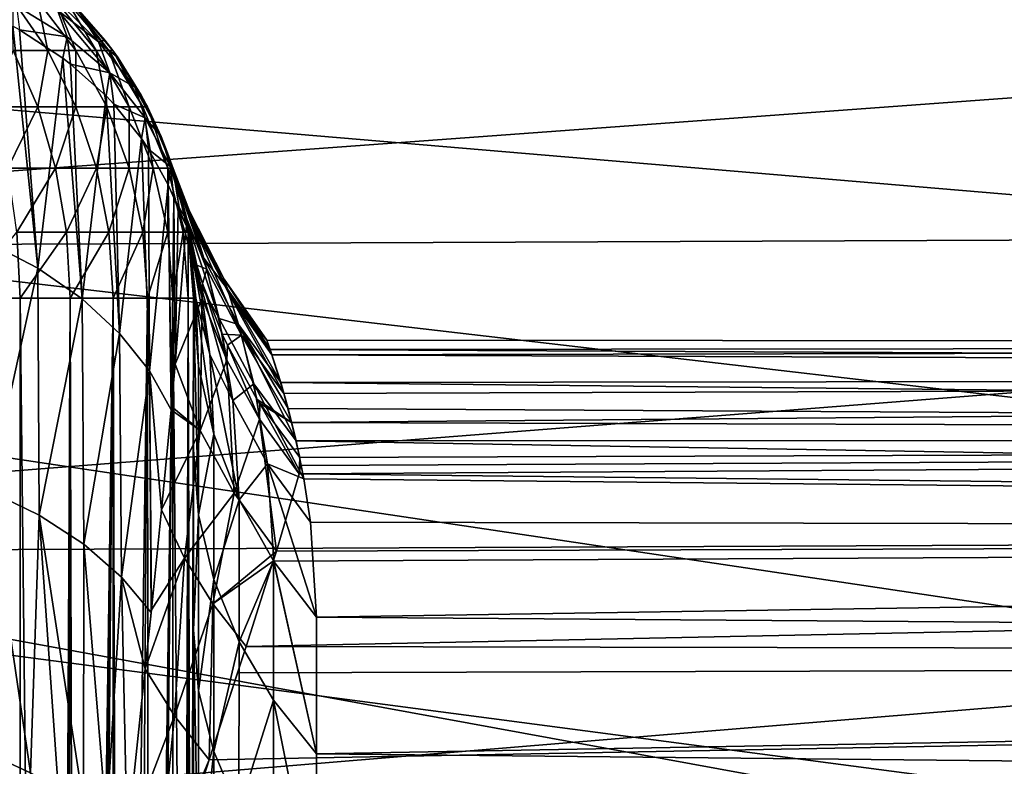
# Model space of a CAD drawing. Header units: metres. Extents: x -258 to 72, y -72 to 102.
# Tile 78 of 256: x -57.62 to -54.11, y 9.53 to 12.19. Entities that reach past the tile are written whole.
import ezdxf

# ---------------------------------------------------------------- set-up
doc = ezdxf.new("R2010")
doc.units = ezdxf.units.M
doc.layers.add('solid_FREESTAND_ASM_SW0005', color=7, linetype='CONTINUOUS')

msp = doc.modelspace()

# ---------------------------------------------------------------- linework, layer by layer
at = {"layer": 'solid_FREESTAND_ASM_SW0005'}
for points in [[(71.904762, 9.271173, -887), (-71.904762, 9.271183, -887), (-71.163025, 13.859081, -887)], [(71.904762, 9.271173, -887), (-71.163025, 13.859081, -887), (71.163025, 13.859069, -887)], [(-50.644699, 13.599597, -872.55304), (-69.475739, 13.819316, -873.1203), (-69.890701, 11.538699, -873.1203)], [(-50.644699, 13.599597, -872.55304), (-69.890701, 11.538699, -873.1203), (-51.326485, 9.093747, -872.5448)], [(-76.866859, 13.5, 45.799999), (-18.621225, -13.5, 45.799999), (-19.621469, -11.999912, 45.799999)], [(-76.866859, -13.5, 45.799999), (-18.621225, -13.5, 45.799999), (-76.866859, 13.5, 45.799999)], [(-76.866859, 13.5, 45.799999), (-19.621469, -11.999912, 45.799999), (-20.501156, -10.426056, 45.799999)], [(-76.866859, 13.5, 45.799999), (-20.501156, -10.426056, 45.799999), (-21.254854, -8.788127, 45.799999)], [(-76.866859, 13.5, 45.799999), (-21.254854, -8.788127, 45.799999), (-21.877932, -7.096202, 45.799999)], [(-76.866859, 13.5, 45.799999), (-21.877932, -7.096202, 45.799999), (-22.366564, -5.36067, 45.799999)], [(-76.866859, 13.5, 45.799999), (-22.366564, -5.36067, 45.799999), (-22.717751, -3.592184, 45.799999)], [(-76.866859, 13.5, 45.799999), (-22.717751, -3.592184, 45.799999), (-22.929329, -1.801623, 45.799999)], [(-76.866859, 13.5, 45.799999), (-22.929329, -1.801623, 45.799999), (-23, 0, 45.799999)], [(-76.866859, 13.5, 45.799999), (-23, 0, 45.799999), (-22.929329, 1.801623, 45.799999)], [(-76.866859, 13.5, 45.799999), (-22.929329, 1.801623, 45.799999), (-22.717751, 3.592184, 45.799999)], [(-76.866859, 13.5, 45.799999), (-22.717751, 3.592184, 45.799999), (-22.366564, 5.36067, 45.799999)], [(-76.866859, 13.5, 45.799999), (-22.366564, 5.36067, 45.799999), (-21.877932, 7.096202, 45.799999)], [(-76.866859, 13.5, 45.799999), (-21.877932, 7.096202, 45.799999), (-21.254854, 8.788127, 45.799999)], [(-76.866859, 13.5, 45.799999), (-21.254854, 8.788127, 45.799999), (-20.501156, 10.426056, 45.799999)], [(-76.866859, 13.5, 45.799999), (-20.501156, 10.426056, 45.799999), (-19.621469, 11.999912, 45.799999)], [(-76.866859, 13.5, 45.799999), (-19.621469, 11.999912, 45.799999), (-18.621225, 13.5, 45.799999)], [(-61.426174, 11.37623, 23.205299), (-46.758331, 12.451563, 23.758286), (-46.760429, 11.436275, 22.820803)], [(-61.426174, 11.37623, 23.205299), (-61.424057, 12.399302, 24.083675), (-46.758331, 12.451563, 23.758286)], [(-57.33823, 12.113227, 28.773277), (-57.541653, 12.316448, 28.739038), (-57.484699, 12.226051, 28.622879)], [(-57.33823, 12.113227, 28.773277), (-57.40493, 12.217654, 28.907476), (-57.541653, 12.316448, 28.739038)], [(-57.473911, 12.294142, 29.030779), (-57.31538, 12.120151, 29.030779), (-57.440006, 12.261327, 42)], [(-57.40493, 12.217654, 28.907476), (-57.31538, 12.120151, 29.030779), (-57.473911, 12.294142, 29.030779)], [(-57.518574, 12.08225, 42.713047), (-57.642448, 12.261327, 42.623047), (-57.555538, 12.261327, 42.481228)], [(-57.518574, 12.08225, 42.713047), (-57.6422, 12.08225, 42.8578), (-57.642448, 12.261327, 42.623047)], [(-57.419109, 12.08225, 42.550739), (-57.555538, 12.261327, 42.481228), (-57.491886, 12.261327, 42.327557)], [(-57.419109, 12.08225, 42.550739), (-57.518574, 12.08225, 42.713047), (-57.555538, 12.261327, 42.481228)], [(-57.346264, 12.08225, 42.37487), (-57.491886, 12.261327, 42.327557), (-57.453056, 12.261327, 42.165821)], [(-57.346264, 12.08225, 42.37487), (-57.419109, 12.08225, 42.550739), (-57.491886, 12.261327, 42.327557)], [(-57.301826, 12.08225, 42.189774), (-57.453056, 12.261327, 42.165821), (-57.440006, 12.261327, 42)], [(-57.301826, 12.08225, 42.189774), (-57.346264, 12.08225, 42.37487), (-57.453056, 12.261327, 42.165821)], [(-57.286892, 12.08225, 42), (-57.301826, 12.08225, 42.189774), (-57.440006, 12.261327, 42)], [(-57.31538, 12.120151, 29.030779), (-57.286892, 12.08225, 42), (-57.440006, 12.261327, 42)], [(-57.450024, 12.131342, 28.501488), (-57.630409, 12.241427, 28.391062), (-57.619591, 12.156227, 28.282108)], [(-57.450024, 12.131342, 28.501488), (-57.484699, 12.226051, 28.622879), (-57.630409, 12.241427, 28.391062)], [(-57.297604, 12.003688, 28.632872), (-57.484699, 12.226051, 28.622879), (-57.450024, 12.131342, 28.501488)], [(-57.297604, 12.003688, 28.632872), (-57.33823, 12.113227, 28.773277), (-57.484699, 12.226051, 28.622879)], [(-57.33823, 12.113227, 28.773277), (-57.31538, 12.120151, 29.030779), (-57.40493, 12.217654, 28.907476)], [(-57.732353, 11.397874, 27.2728), (-57.554886, 11.306446, 27.356401), (-57.644127, 12.16994, 28.271372)], [(-57.554886, 11.306446, 27.356401), (-57.619591, 12.156227, 28.282108), (-57.644127, 12.16994, 28.271372)], [(-57.450024, 12.131342, 28.501488), (-57.619591, 12.156227, 28.282108), (-57.465626, 12.055336, 28.361101)], [(-57.554886, 11.306446, 27.356401), (-57.465626, 12.055336, 28.361101), (-57.619591, 12.156227, 28.282108)], [(-57.438381, 12.034384, 28.377504), (-57.450024, 12.131342, 28.501488), (-57.465626, 12.055336, 28.361101)], [(-57.297604, 12.003688, 28.632872), (-57.450024, 12.131342, 28.501488), (-57.438381, 12.034384, 28.377504)], [(-57.33823, 12.113227, 28.773277), (-57.268719, 12.056708, 29.030779), (-57.31538, 12.120151, 29.030779)], [(-57.208992, 11.952063, 28.897722), (-57.268719, 12.056708, 29.030779), (-57.33823, 12.113227, 28.773277)], [(-57.208992, 11.952063, 28.897722), (-57.33823, 12.113227, 28.773277), (-57.297604, 12.003688, 28.632872)], [(-57.31538, 12.120151, 29.030779), (-57.268719, 12.056708, 29.030779), (-57.286892, 12.08225, 42)], [(-57.555096, 11.881406, 42.944904), (-57.714546, 11.881406, 43.081085), (-57.6422, 12.08225, 42.8578)], [(-57.555096, 11.881406, 42.944904), (-57.6422, 12.08225, 42.8578), (-57.518574, 12.08225, 42.713047)], [(-57.418915, 11.881406, 42.785454), (-57.555096, 11.881406, 42.944904), (-57.518574, 12.08225, 42.713047)], [(-57.418915, 11.881406, 42.785454), (-57.518574, 12.08225, 42.713047), (-57.419109, 12.08225, 42.550739)], [(-57.309353, 11.881406, 42.606667), (-57.419109, 12.08225, 42.550739), (-57.346264, 12.08225, 42.37487)], [(-57.309353, 11.881406, 42.606667), (-57.418915, 11.881406, 42.785454), (-57.419109, 12.08225, 42.550739)], [(-57.229107, 11.881406, 42.412937), (-57.346264, 12.08225, 42.37487), (-57.301826, 12.08225, 42.189774)], [(-57.229107, 11.881406, 42.412937), (-57.309353, 11.881406, 42.606667), (-57.346264, 12.08225, 42.37487)], [(-57.180157, 11.881406, 42.209042), (-57.301826, 12.08225, 42.189774), (-57.286892, 12.08225, 42)], [(-57.180157, 11.881406, 42.209042), (-57.229107, 11.881406, 42.412937), (-57.301826, 12.08225, 42.189774)], [(-57.163704, 11.881406, 42), (-57.180157, 11.881406, 42.209042), (-57.286892, 12.08225, 42)], [(-57.185978, 11.923425, 29.030779), (-57.163704, 11.881406, 42), (-57.286892, 12.08225, 42)], [(-57.268719, 12.056708, 29.030779), (-57.185978, 11.923425, 29.030779), (-57.286892, 12.08225, 42)], [(-57.554886, 11.306446, 27.356401), (-57.397148, 11.197164, 27.456329), (-57.465626, 12.055336, 28.361101)], [(-57.397148, 11.197164, 27.456329), (-57.438381, 12.034384, 28.377504), (-57.465626, 12.055336, 28.361101)], [(-57.208992, 11.952063, 28.897722), (-57.185978, 11.923425, 29.030779), (-57.268719, 12.056708, 29.030779)], [(-57.297604, 12.003688, 28.632872), (-57.438381, 12.034384, 28.377504), (-57.311508, 11.920565, 28.466619)], [(-57.397148, 11.197164, 27.456329), (-57.311508, 11.920565, 28.466619), (-57.438381, 12.034384, 28.377504)], [(-57.283962, 11.89148, 28.489389), (-57.297604, 12.003688, 28.632872), (-57.311508, 11.920565, 28.466619)], [(-57.172478, 11.842684, 28.757572), (-57.297604, 12.003688, 28.632872), (-57.283962, 11.89148, 28.489389)], [(-57.172478, 11.842684, 28.757572), (-57.208992, 11.952063, 28.897722), (-57.297604, 12.003688, 28.632872)], [(-57.208992, 11.952063, 28.897722), (-57.115276, 11.776667, 29.030779), (-57.185978, 11.923425, 29.030779)], [(-57.172478, 11.842684, 28.757572), (-57.115276, 11.776667, 29.030779), (-57.208992, 11.952063, 28.897722)], [(-57.397148, 11.197164, 27.456329), (-57.26366, 11.073676, 27.569246), (-57.311508, 11.920565, 28.466619)], [(-57.26366, 11.073676, 27.569246), (-57.283962, 11.89148, 28.489389), (-57.311508, 11.920565, 28.466619)], [(-57.185978, 11.923425, 29.030779), (-57.115276, 11.776667, 29.030779), (-57.163704, 11.881406, 42)], [(-57.661518, 11.66375, 43.154072), (-57.714546, 11.881406, 43.081085), (-57.555096, 11.881406, 42.944904)], [(-57.491302, 11.66375, 43.008698), (-57.661518, 11.66375, 43.154072), (-57.555096, 11.881406, 42.944904)], [(-57.491302, 11.66375, 43.008698), (-57.555096, 11.881406, 42.944904), (-57.418915, 11.881406, 42.785454)], [(-57.345928, 11.66375, 42.838482), (-57.491302, 11.66375, 43.008698), (-57.418915, 11.881406, 42.785454)], [(-57.345928, 11.66375, 42.838482), (-57.418915, 11.881406, 42.785454), (-57.309353, 11.881406, 42.606667)], [(-57.22897, 11.66375, 42.647621), (-57.345928, 11.66375, 42.838482), (-57.309353, 11.881406, 42.606667)], [(-57.22897, 11.66375, 42.647621), (-57.309353, 11.881406, 42.606667), (-57.229107, 11.881406, 42.412937)], [(-57.172478, 11.842684, 28.757572), (-57.283962, 11.89148, 28.489389), (-57.185417, 11.768805, 28.585438)], [(-57.26366, 11.073676, 27.569246), (-57.185417, 11.768805, 28.585438), (-57.283962, 11.89148, 28.489389)], [(-57.143307, 11.66375, 42.440815), (-57.229107, 11.881406, 42.412937), (-57.180157, 11.881406, 42.209042)], [(-57.143307, 11.66375, 42.440815), (-57.22897, 11.66375, 42.647621), (-57.229107, 11.881406, 42.412937)], [(-57.091049, 11.66375, 42.223156), (-57.180157, 11.881406, 42.209042), (-57.163704, 11.881406, 42)], [(-57.091049, 11.66375, 42.223156), (-57.143307, 11.66375, 42.440815), (-57.180157, 11.881406, 42.209042)], [(-57.073486, 11.66375, 42), (-57.163704, 11.881406, 42), (-57.075989, 11.671368, 32.341721)], [(-57.088963, 11.70889, 29.030779), (-57.075989, 11.671368, 32.341721), (-57.163704, 11.881406, 42)], [(-57.073486, 11.66375, 42), (-57.091049, 11.66375, 42.223156), (-57.163704, 11.881406, 42)], [(-57.115276, 11.776667, 29.030779), (-57.088963, 11.70889, 29.030779), (-57.163704, 11.881406, 42)], [(-57.160233, 11.731128, 28.614937), (-57.172478, 11.842684, 28.757572), (-57.185417, 11.768805, 28.585438)], [(-57.172478, 11.842684, 28.757572), (-57.081642, 11.668151, 28.892612), (-57.115276, 11.776667, 29.030779)], [(-57.160233, 11.731128, 28.614937), (-57.081642, 11.668151, 28.892612), (-57.172478, 11.842684, 28.757572)], [(-57.26366, 11.073676, 27.569246), (-57.157307, 10.940334, 27.691174), (-57.185417, 11.768805, 28.585438)], [(-57.157307, 10.940334, 27.691174), (-57.160233, 11.731128, 28.614937), (-57.185417, 11.768805, 28.585438)], [(-57.081642, 11.668151, 28.892612), (-57.088963, 11.70889, 29.030779), (-57.115276, 11.776667, 29.030779)], [(-57.090321, 11.603641, 28.714752), (-57.081642, 11.668151, 28.892612), (-57.160233, 11.731128, 28.614937)], [(-57.157307, 10.940334, 27.691174), (-57.090321, 11.603641, 28.714752), (-57.160233, 11.731128, 28.614937)], [(-57.088963, 11.70889, 29.030779), (-57.056583, 11.608103, 30.399107), (-57.063168, 11.63071, 30.774187)], [(-57.088963, 11.70889, 29.030779), (-57.047112, 11.572981, 29.93404), (-57.056583, 11.608103, 30.399107)], [(-57.088963, 11.70889, 29.030779), (-57.063168, 11.63071, 30.774187), (-57.072964, 11.66213, 31.570017)], [(-57.088963, 11.70889, 29.030779), (-57.072964, 11.66213, 31.570017), (-57.075989, 11.671368, 32.341721)], [(-57.088963, 11.70889, 29.030779), (-57.026711, 11.48182, 29.030779), (-57.047112, 11.572981, 29.93404)], [(-57.081642, 11.668151, 28.892612), (-57.026711, 11.48182, 29.030779), (-57.088963, 11.70889, 29.030779)], [(-57.629177, 11.434651, 43.198586), (-57.661518, 11.66375, 43.154072), (-57.491302, 11.66375, 43.008698)], [(-57.4524, 11.434651, 43.0476), (-57.629177, 11.434651, 43.198586), (-57.491302, 11.66375, 43.008698)], [(-57.4524, 11.434651, 43.0476), (-57.491302, 11.66375, 43.008698), (-57.345928, 11.66375, 42.838482)], [(-57.301414, 11.434651, 42.870823), (-57.4524, 11.434651, 43.0476), (-57.345928, 11.66375, 42.838482)], [(-57.301414, 11.434651, 42.870823), (-57.345928, 11.66375, 42.838482), (-57.22897, 11.66375, 42.647621)], [(-57.179943, 11.434651, 42.6726), (-57.301414, 11.434651, 42.870823), (-57.22897, 11.66375, 42.647621)], [(-57.179943, 11.434651, 42.6726), (-57.22897, 11.66375, 42.647621), (-57.143307, 11.66375, 42.440815)], [(-57.090981, 11.434651, 42.457817), (-57.179943, 11.434651, 42.6726), (-57.143307, 11.66375, 42.440815)], [(-57.090981, 11.434651, 42.457817), (-57.143307, 11.66375, 42.440815), (-57.091049, 11.66375, 42.223156)], [(-57.036709, 11.434651, 42.231762), (-57.091049, 11.66375, 42.223156), (-57.073486, 11.66375, 42)], [(-57.036709, 11.434651, 42.231762), (-57.090981, 11.434651, 42.457817), (-57.091049, 11.66375, 42.223156)], [(-57.090321, 11.603641, 28.714752), (-57.070316, 11.55737, 28.75098), (-57.081642, 11.668151, 28.892612)], [(-57.081642, 11.668151, 28.892612), (-57.070316, 11.55737, 28.75098), (-57.026711, 11.48182, 29.030779)], [(-57.075989, 11.671368, 32.341721), (-57.01445, 11.509378, 32.188446), (-57.002159, 11.472166, 33.232288)], [(-57.075989, 11.671368, 32.341721), (-57.072964, 11.66213, 31.570017), (-57.01445, 11.509378, 32.188446)], [(-57.072224, 11.659838, 33.113125), (-57.075989, 11.671368, 32.341721), (-57.002159, 11.472166, 33.232288)], [(-57.073486, 11.66375, 42), (-57.075989, 11.671368, 32.341721), (-57.072224, 11.659838, 33.113125)], [(-57.073486, 11.66375, 42), (-57.072224, 11.659838, 33.113125), (-57.061733, 11.625895, 33.913483)], [(-57.073486, 11.66375, 42), (-57.061733, 11.625895, 33.913483), (-57.056499, 11.607805, 34.204926)], [(-57.073486, 11.66375, 42), (-57.056499, 11.607805, 34.204926), (-57.04509, 11.565007, 34.758362)], [(-57.073486, 11.66375, 42), (-57.04509, 11.565007, 34.758362), (-57.024754, 11.471382, 35.656101)], [(-57.018467, 11.434651, 42), (-57.073486, 11.66375, 42), (-57.024754, 11.471382, 35.656101)], [(-57.018467, 11.434651, 42), (-57.036709, 11.434651, 42.231762), (-57.073486, 11.66375, 42)], [(-57.072964, 11.66213, 31.570017), (-56.995739, 11.452172, 31.14715), (-57.01445, 11.509378, 32.188446)], [(-57.072964, 11.66213, 31.570017), (-57.063168, 11.63071, 30.774187), (-56.995739, 11.452172, 31.14715)], [(-57.061733, 11.625895, 33.913483), (-57.072224, 11.659838, 33.113125), (-57.002159, 11.472166, 33.232288)], [(-57.063168, 11.63071, 30.774187), (-57.056583, 11.608103, 30.399107), (-56.995739, 11.452172, 31.14715)], [(-57.061733, 11.625895, 33.913483), (-57.002159, 11.472166, 33.232288), (-56.962723, 11.342634, 34.257015)], [(-57.056499, 11.607805, 34.204926), (-57.061733, 11.625895, 33.913483), (-56.962723, 11.342634, 34.257015)], [(-57.157307, 10.940334, 27.691174), (-57.079205, 10.801904, 27.81798), (-57.090321, 11.603641, 28.714752)], [(-57.090321, 11.603641, 28.714752), (-57.079205, 10.801904, 27.81798), (-57.07819, 10.812953, 27.83453)], [(-57.090321, 11.603641, 28.714752), (-57.07819, 10.812953, 27.83453), (-57.070316, 11.55737, 28.75098)], [(-57.056583, 11.608103, 30.399107), (-56.952003, 11.303643, 30.128798), (-56.995739, 11.452172, 31.14715)], [(-57.056583, 11.608103, 30.399107), (-57.023529, 11.482278, 29.724411), (-56.952003, 11.303643, 30.128798)], [(-57.047112, 11.572981, 29.93404), (-57.023529, 11.482278, 29.724411), (-57.056583, 11.608103, 30.399107)], [(-57.016674, 11.453899, 34.999146), (-57.056499, 11.607805, 34.204926), (-56.962723, 11.342634, 34.257015)], [(-57.04509, 11.565007, 34.758362), (-57.056499, 11.607805, 34.204926), (-57.016674, 11.453899, 34.999146)], [(-57.070316, 11.55737, 28.75098), (-57.07819, 10.812953, 27.83453), (-57.064709, 10.96386, 28.065891)], [(-57.070316, 11.55737, 28.75098), (-57.024773, 11.456177, 28.940889), (-57.026711, 11.48182, 29.030779)], [(-57.070316, 11.55737, 28.75098), (-57.055122, 11.517233, 28.782404), (-57.024773, 11.456177, 28.940889)], [(-57.070316, 11.55737, 28.75098), (-57.064709, 10.96386, 28.065891), (-57.055122, 11.517233, 28.782404)], [(-57.047112, 11.572981, 29.93404), (-57.026711, 11.48182, 29.030779), (-57.023529, 11.482278, 29.724411)], [(-57.024754, 11.471382, 35.656101), (-57.04509, 11.565007, 34.758362), (-57.016674, 11.453899, 34.999146)], [(-51.326485, 9.093747, -872.5448), (-69.890701, 11.538699, -873.1203), (-70.230827, 9.245687, -873.1203)], [(-57.055122, 11.517233, 28.782404), (-57.064709, 10.96386, 28.065891), (-57.028454, 11.42896, 28.851519)], [(-57.055122, 11.517233, 28.782404), (-57.028454, 11.42896, 28.851519), (-57.024773, 11.456177, 28.940889)], [(-57.026711, 11.48182, 29.030779), (-56.987537, 11.317825, 29.078064), (-57.023529, 11.482278, 29.724411)], [(-56.969067, 11.19967, 28.919241), (-56.987537, 11.317825, 29.078064), (-57.026711, 11.48182, 29.030779)], [(-57.024773, 11.456177, 28.940889), (-56.969067, 11.19967, 28.919241), (-57.026711, 11.48182, 29.030779)], [(-57.023529, 11.482278, 29.724411), (-56.987537, 11.317825, 29.078064), (-56.952003, 11.303643, 30.128798)], [(-57.01445, 11.509378, 32.188446), (-56.871906, 11.21214, 31.173925), (-56.890564, 11.2679, 32.191135)], [(-57.01445, 11.509378, 32.188446), (-56.995739, 11.452172, 31.14715), (-56.871906, 11.21214, 31.173925)], [(-57.002159, 11.472166, 33.232288), (-57.01445, 11.509378, 32.188446), (-56.890564, 11.2679, 32.191135)], [(-57.024773, 11.456177, 28.940889), (-57.028454, 11.42896, 28.851519), (-56.969067, 11.19967, 28.919241)], [(-57.024754, 11.471382, 35.656101), (-57.016674, 11.453899, 34.999146), (-56.974766, 11.248076, 35.757591)], [(-57.015236, 11.413257, 36.10146), (-57.024754, 11.471382, 35.656101), (-56.974766, 11.248076, 35.757591)], [(-57.018467, 11.434651, 42), (-57.024754, 11.471382, 35.656101), (-57.015236, 11.413257, 36.10146)], [(-57.016674, 11.453899, 34.999146), (-56.962723, 11.342634, 34.257015), (-56.908913, 11.127158, 35.245277)], [(-56.974766, 11.248076, 35.757591), (-57.016674, 11.453899, 34.999146), (-56.908913, 11.127158, 35.245277)], [(-57.002159, 11.472166, 33.232288), (-56.890564, 11.2679, 32.191135), (-56.878307, 11.231618, 33.210751)], [(-56.962723, 11.342634, 34.257015), (-57.002159, 11.472166, 33.232288), (-56.878307, 11.231618, 33.210751)], [(-56.995739, 11.452172, 31.14715), (-56.828259, 11.067225, 30.178402), (-56.871906, 11.21214, 31.173925)], [(-56.995739, 11.452172, 31.14715), (-56.952003, 11.303643, 30.128798), (-56.828259, 11.067225, 30.178402)], [(-61.428196, 10.286742, 22.380178), (-46.760429, 11.436275, 22.820803), (-46.76244, 10.350601, 21.940447)], [(-61.428196, 10.286742, 22.380178), (-61.426174, 11.37623, 23.205299), (-46.760429, 11.436275, 22.820803)], [(-57.629177, 11.434651, 43.198586), (-57.61832, 11.2, 43.213524), (-57.819016, 11.2, 43.33651)], [(-57.4524, 11.434651, 43.0476), (-57.61832, 11.2, 43.213524), (-57.629177, 11.434651, 43.198586)], [(-57.4524, 11.434651, 43.0476), (-57.439339, 11.2, 43.060661), (-57.61832, 11.2, 43.213524)], [(-57.301414, 11.434651, 42.870823), (-57.439339, 11.2, 43.060661), (-57.4524, 11.434651, 43.0476)], [(-57.301414, 11.434651, 42.870823), (-57.286476, 11.2, 42.88168), (-57.439339, 11.2, 43.060661)], [(-57.179943, 11.434651, 42.6726), (-57.286476, 11.2, 42.88168), (-57.301414, 11.434651, 42.870823)], [(-57.179943, 11.434651, 42.6726), (-57.16349, 11.2, 42.680984), (-57.286476, 11.2, 42.88168)], [(-57.090981, 11.434651, 42.457817), (-57.16349, 11.2, 42.680984), (-57.179943, 11.434651, 42.6726)], [(-57.090981, 11.434651, 42.457817), (-57.073414, 11.2, 42.463524), (-57.16349, 11.2, 42.680984)], [(-57.036709, 11.434651, 42.231762), (-57.073414, 11.2, 42.463524), (-57.090981, 11.434651, 42.457817)], [(-57.036709, 11.434651, 42.231762), (-57.018467, 11.2, 42.234653), (-57.073414, 11.2, 42.463524)], [(-57.064709, 10.96386, 28.065891), (-56.969067, 11.19967, 28.919241), (-57.028454, 11.42896, 28.851519)], [(-57.018467, 11.434651, 42), (-57.018467, 11.2, 42.234653), (-57.036709, 11.434651, 42.231762)], [(-57.018467, 11.434651, 42), (-57.006996, 11.344704, 36.562317), (-57, 11.2, 37.384289)], [(-57.018467, 11.434651, 42), (-57, 11.2, 37.384289), (-57, 11.2, 42)], [(-57.018467, 11.434651, 42), (-57.015236, 11.413257, 36.10146), (-57.006996, 11.344704, 36.562317)], [(-57.018467, 11.434651, 42), (-57, 11.2, 42), (-57.018467, 11.2, 42.234653)], [(-57.015236, 11.413257, 36.10146), (-56.974766, 11.248076, 35.757591), (-56.941368, 10.999352, 36.481083)], [(-56.991596, 11.199231, 36.701481), (-57.015236, 11.413257, 36.10146), (-56.941368, 10.999352, 36.481083)], [(-57.006996, 11.344704, 36.562317), (-57.015236, 11.413257, 36.10146), (-56.991596, 11.199231, 36.701481)], [(-57.729313, 10.513008, 26.374338), (-57.554886, 11.306446, 27.356401), (-57.732353, 11.397874, 27.2728)], [(-57.006996, 11.344704, 36.562317), (-56.982113, 10.957015, 37.273918), (-57, 11.2, 37.384289)], [(-57.006996, 11.344704, 36.562317), (-56.991596, 11.199231, 36.701481), (-56.982113, 10.957015, 37.273918)], [(-56.962723, 11.342634, 34.257015), (-56.878307, 11.231618, 33.210751), (-56.838955, 11.105255, 34.212303)], [(-56.908913, 11.127158, 35.245277), (-56.962723, 11.342634, 34.257015), (-56.838955, 11.105255, 34.212303)], [(-57.729313, 10.513008, 26.374338), (-57.549824, 10.426115, 26.465857), (-57.554886, 11.306446, 27.356401)], [(-57.549824, 10.426115, 26.465857), (-57.397148, 11.197164, 27.456329), (-57.554886, 11.306446, 27.356401)], [(-56.987537, 11.317825, 29.078064), (-56.967308, 11.252073, 29.09726), (-56.952003, 11.303643, 30.128798)], [(-56.969067, 11.19967, 28.919241), (-56.967308, 11.252073, 29.09726), (-56.987537, 11.317825, 29.078064)], [(-56.967308, 11.252073, 29.09726), (-56.89732, 11.071202, 29.150818), (-56.952003, 11.303643, 30.128798)], [(-56.952003, 11.303643, 30.128798), (-56.89732, 11.071202, 29.150818), (-56.828259, 11.067225, 30.178402)], [(-56.890564, 11.2679, 32.191135), (-56.738377, 11.049458, 32.190498), (-56.72715, 11.017076, 33.152363)], [(-56.890564, 11.2679, 32.191135), (-56.871906, 11.21214, 31.173925), (-56.738377, 11.049458, 32.190498)], [(-56.878307, 11.231618, 33.210751), (-56.890564, 11.2679, 32.191135), (-56.72715, 11.017076, 33.152363)], [(-56.974766, 11.248076, 35.757591), (-56.908913, 11.127158, 35.245277), (-56.859344, 10.835249, 36.182949)], [(-56.941368, 10.999352, 36.481083), (-56.974766, 11.248076, 35.757591), (-56.859344, 10.835249, 36.182949)], [(-56.969067, 11.19967, 28.919241), (-56.880806, 10.978486, 28.982313), (-56.967308, 11.252073, 29.09726)], [(-56.880806, 10.978486, 28.982313), (-56.89732, 11.071202, 29.150818), (-56.967308, 11.252073, 29.09726)], [(-56.878307, 11.231618, 33.210751), (-56.72715, 11.017076, 33.152363), (-56.689121, 10.898593, 34.122959)], [(-56.838955, 11.105255, 34.212303), (-56.878307, 11.231618, 33.210751), (-56.689121, 10.898593, 34.122959)], [(-57.619274, -11.2, 43.214218), (-57.820274, -11.2, 43.337151), (-57.819016, 11.2, 43.33651)], [(-57.619274, -11.2, 43.214218), (-57.819016, 11.2, 43.33651), (-57.61832, 11.2, 43.213524)], [(-57.619274, -11.2, 43.214218), (-57.61832, 11.2, 43.213524), (-57.495827, 0.000004, 43.114285)], [(-57.61832, 11.2, 43.213524), (-57.439339, 11.2, 43.060661), (-57.495827, 0.000004, 43.114285)], [(-57.549824, 10.426115, 26.465857), (-57.390766, 10.322198, 26.575306), (-57.397148, 11.197164, 27.456329)], [(-57.439339, 11.2, 43.060661), (-57.4916, 0.466979, 43.110466), (-57.495827, 0.000004, 43.114285)], [(-57.439339, 11.2, 43.060661), (-57.478367, 0.956767, 43.098301), (-57.4916, 0.466979, 43.110466)], [(-57.439339, 11.2, 43.060661), (-57.454159, 1.493886, 43.075275), (-57.478367, 0.956767, 43.098301)], [(-57.439339, 11.2, 43.060661), (-57.415886, 2.102885, 43.036674), (-57.454159, 1.493886, 43.075275)], [(-57.439339, 11.2, 43.060661), (-57.286476, 11.2, 42.88168), (-57.415886, 2.102885, 43.036674)], [(-57.286476, 11.2, 42.88168), (-57.387501, 2.478786, 43.006153), (-57.415886, 2.102885, 43.036674)], [(-57.390766, 10.322198, 26.575306), (-57.26366, 11.073676, 27.569246), (-57.397148, 11.197164, 27.456329)], [(-57.286476, 11.2, 42.88168), (-57.360432, 2.804814, 42.975388), (-57.387501, 2.478786, 43.006153)], [(-57.286476, 11.2, 42.88168), (-57.28907, 3.586338, 42.885239), (-57.360432, 2.804814, 42.975388)], [(-57.286476, 11.2, 42.88168), (-57.265247, 3.833549, 42.851692), (-57.28907, 3.586338, 42.885239)], [(-57.286476, 11.2, 42.88168), (-57.16349, 11.2, 42.680984), (-57.265247, 3.833549, 42.851692)], [(-57.16349, 11.2, 42.680984), (-57.209152, 4.408678, 42.764008), (-57.265247, 3.833549, 42.851692)], [(-57.16349, 11.2, 42.680984), (-57.158764, 4.93365, 42.671627), (-57.209152, 4.408678, 42.764008)], [(-57.16349, 11.2, 42.680984), (-57.073414, 11.2, 42.463524), (-57.158764, 4.93365, 42.671627)], [(-57.073414, 11.2, 42.463524), (-57.133789, 5.203922, 42.619251), (-57.158764, 4.93365, 42.671627)], [(-57.073414, 11.2, 42.463524), (-57.075298, 5.895648, 42.469284), (-57.133789, 5.203922, 42.619251)], [(-57.073414, 11.2, 42.463524), (-57.074036, 5.912045, 42.465435), (-57.075298, 5.895648, 42.469284)], [(-57.073414, 11.2, 42.463524), (-57.032204, 6.533393, 42.309155), (-57.074036, 5.912045, 42.465435)], [(-57.073414, 11.2, 42.463524), (-57.018467, 11.2, 42.234653), (-57.032204, 6.533393, 42.309155)], [(-56.976257, 10.727702, 28.147087), (-56.969067, 11.19967, 28.919241), (-57.064709, 10.96386, 28.065891)], [(-57.018467, 11.2, 42.234653), (-57.019955, 6.770313, 42.243862), (-57.032204, 6.533393, 42.309155)], [(-57.018467, 11.2, 42.234653), (-57.00787, 7.079908, 42.153465), (-57.019955, 6.770313, 42.243862)], [(-57.018467, 11.2, 42.234653), (-57, 11.2, 42), (-57.00787, 7.079908, 42.153465)], [(-57, 11.2, 42), (-57, 7.563068, 42), (-57.00787, 7.079908, 42.153465)], [(-57, 11.2, 42), (-57, 8.461666, 41.226936), (-57, 7.563068, 42)], [(-56.982071, 10.426622, 38.306171), (-57, 10.658577, 38.438789), (-57, 11.2, 37.384289)], [(-57, 11.2, 42), (-57, 11.2, 37.384289), (-57, 10.658577, 38.438789)], [(-56.982113, 10.957015, 37.273918), (-56.982071, 10.426622, 38.306171), (-57, 11.2, 37.384289)], [(-57, 11.2, 42), (-57, 10.658577, 38.438789), (-57, 10.017186, 39.437645)], [(-57, 11.2, 42), (-57, 10.017186, 39.437645), (-57, 9.282783, 40.369694)], [(-57, 11.2, 42), (-57, 9.282783, 40.369694), (-57, 8.461666, 41.226936)], [(-56.991596, 11.199231, 36.701481), (-56.927731, 10.714807, 37.164188), (-56.982113, 10.957015, 37.273918)], [(-56.991596, 11.199231, 36.701481), (-56.941368, 10.999352, 36.481083), (-56.927731, 10.714807, 37.164188)], [(-56.976257, 10.727702, 28.147087), (-56.880806, 10.978486, 28.982313), (-56.969067, 11.19967, 28.919241)], [(-56.871906, 11.21214, 31.173925), (-56.677719, 10.859387, 30.256424), (-56.720661, 10.997893, 31.228157)], [(-56.871906, 11.21214, 31.173925), (-56.828259, 11.067225, 30.178402), (-56.677719, 10.859387, 30.256424)], [(-56.871906, 11.21214, 31.173925), (-56.720661, 10.997893, 31.228157), (-56.738377, 11.049458, 32.190498)], [(-56.908913, 11.127158, 35.245277), (-56.838955, 11.105255, 34.212303), (-56.785183, 10.894746, 35.179363)], [(-56.859344, 10.835249, 36.182949), (-56.908913, 11.127158, 35.245277), (-56.785183, 10.894746, 35.179363)], [(-56.838955, 11.105255, 34.212303), (-56.689121, 10.898593, 34.122959), (-56.662792, 10.805908, 34.60973)], [(-56.838955, 11.105255, 34.212303), (-56.662792, 10.805908, 34.60973), (-56.634342, 10.691004, 35.093731)], [(-56.785183, 10.894746, 35.179363), (-56.838955, 11.105255, 34.212303), (-56.634342, 10.691004, 35.093731)], [(-57.390766, 10.322198, 26.575306), (-57.25679, 10.204836, 26.698915), (-57.26366, 11.073676, 27.569246)], [(-57.25679, 10.204836, 26.698915), (-57.157307, 10.940334, 27.691174), (-57.26366, 11.073676, 27.569246)], [(-56.89732, 11.071202, 29.150818), (-56.878979, 11.031526, 29.162724), (-56.828259, 11.067225, 30.178402)], [(-56.880806, 10.978486, 28.982313), (-56.878979, 11.031526, 29.162724), (-56.89732, 11.071202, 29.150818)], [(-56.878979, 11.031526, 29.162724), (-56.773624, 10.840104, 29.221056), (-56.828259, 11.067225, 30.178402)], [(-56.828259, 11.067225, 30.178402), (-56.650066, 10.756532, 29.770273), (-56.677719, 10.859387, 30.256424)], [(-56.828259, 11.067225, 30.178402), (-56.773624, 10.840104, 29.221056), (-56.650066, 10.756532, 29.770273)], [(-56.880806, 10.978486, 28.982313), (-56.765018, 10.768772, 29.039772), (-56.878979, 11.031526, 29.162724)], [(-56.765018, 10.768772, 29.039772), (-56.773624, 10.840104, 29.221056), (-56.878979, 11.031526, 29.162724)], [(-37.25359, 11.035817, 31.740326), (-56.738377, 11.049458, 32.190498), (-56.720661, 10.997893, 31.228157)], [(-37.25359, 11.035817, 32.859673), (-56.72715, 11.017076, 33.152363), (-56.738377, 11.049458, 32.190498)], [(-37.25359, 11.035817, 31.740326), (-37.25359, 11.035817, 32.859673), (-56.738377, 11.049458, 32.190498)], [(-37.25359, 11.035817, 32.859673), (-37.25359, 10.922575, 33.973274), (-56.72715, 11.017076, 33.152363)], [(-37.25359, 10.922575, 30.626722), (-37.25359, 11.035817, 31.740326), (-56.720661, 10.997893, 31.228157)], [(-56.941368, 10.999352, 36.481083), (-56.837349, 10.480475, 37.058044), (-56.927731, 10.714807, 37.164188)], [(-56.941368, 10.999352, 36.481083), (-56.859344, 10.835249, 36.182949), (-56.837349, 10.480475, 37.058044)], [(-37.25359, 10.922575, 33.973274), (-56.689121, 10.898593, 34.122959), (-56.72715, 11.017076, 33.152363)], [(-37.25359, 10.922575, 30.626722), (-56.720661, 10.997893, 31.228157), (-56.677719, 10.859387, 30.256424)], [(-56.976257, 10.727702, 28.147087), (-57.064709, 10.96386, 28.065891), (-57.07819, 10.812953, 27.83453)], [(-56.927731, 10.714807, 37.164188), (-56.982071, 10.426622, 38.306171), (-56.982113, 10.957015, 37.273918)], [(-56.854801, 10.50418, 28.224541), (-56.880806, 10.978486, 28.982313), (-56.976257, 10.727702, 28.147087)], [(-56.854801, 10.50418, 28.224541), (-56.765018, 10.768772, 29.039772), (-56.880806, 10.978486, 28.982313)], [(-57.25679, 10.204836, 26.698915), (-57.150852, 10.078362, 26.832151), (-57.157307, 10.940334, 27.691174)], [(-57.157307, 10.940334, 27.691174), (-57.150852, 10.078362, 26.832151), (-57.149845, 10.088044, 26.844219)], [(-57.157307, 10.940334, 27.691174), (-57.149845, 10.088044, 26.844219), (-57.113453, 10.444879, 27.308975)], [(-57.157307, 10.940334, 27.691174), (-57.113453, 10.444879, 27.308975), (-57.079205, 10.801904, 27.81798)], [(-37.25359, 10.922575, 33.973274), (-37.25359, 10.697252, 35.06971), (-56.689121, 10.898593, 34.122959)], [(-37.25359, 10.922575, 30.626722), (-56.677719, 10.859387, 30.256424), (-56.650066, 10.756532, 29.770273)], [(-37.25359, 10.697252, 29.530289), (-37.25359, 10.922575, 30.626722), (-56.650066, 10.756532, 29.770273)], [(-56.859344, 10.835249, 36.182949), (-56.785183, 10.894746, 35.179363), (-56.735527, 10.608943, 36.098557)], [(-56.785183, 10.894746, 35.179363), (-56.634342, 10.691004, 35.093731), (-56.606609, 10.555118, 35.569862)], [(-56.735527, 10.608943, 36.098557), (-56.785183, 10.894746, 35.179363), (-56.606609, 10.555118, 35.569862)], [(-37.25359, 10.697252, 35.06971), (-56.662792, 10.805908, 34.60973), (-56.689121, 10.898593, 34.122959)], [(-56.976257, 10.727702, 28.147087), (-57.07819, 10.812953, 27.83453), (-57.079205, 10.801904, 27.81798)], [(-56.859344, 10.835249, 36.182949), (-56.735527, 10.608943, 36.098557), (-56.837349, 10.480475, 37.058044)], [(-56.773624, 10.840104, 29.221056), (-56.763065, 10.823508, 29.226189), (-56.650066, 10.756532, 29.770273)], [(-56.765018, 10.768772, 29.039772), (-56.763065, 10.823508, 29.226189), (-56.773624, 10.840104, 29.221056)], [(-56.765018, 10.768772, 29.039772), (-56.623459, 10.573704, 29.09075), (-56.763065, 10.823508, 29.226189)], [(-56.763065, 10.823508, 29.226189), (-56.623459, 10.573704, 29.09075), (-56.621338, 10.631201, 29.286684)], [(-56.763065, 10.823508, 29.226189), (-56.621338, 10.631201, 29.286684), (-56.650066, 10.756532, 29.770273)], [(-56.976257, 10.727702, 28.147087), (-57.079205, 10.801904, 27.81798), (-57.113453, 10.444879, 27.308975)], [(-37.25359, 10.697252, 35.06971), (-56.634342, 10.691004, 35.093731), (-56.662792, 10.805908, 34.60973)], [(-56.854801, 10.50418, 28.224541), (-56.704021, 10.297727, 28.292591), (-56.765018, 10.768772, 29.039772)], [(-56.765018, 10.768772, 29.039772), (-56.704021, 10.297727, 28.292591), (-56.623459, 10.573704, 29.09075)], [(-37.25359, 10.697252, 29.530289), (-56.650066, 10.756532, 29.770273), (-56.621338, 10.631201, 29.286684)], [(-56.976257, 10.727702, 28.147087), (-57.113453, 10.444879, 27.308975), (-57.031448, 10.273173, 27.379345)], [(-56.854801, 10.50418, 28.224541), (-56.976257, 10.727702, 28.147087), (-57.031448, 10.273173, 27.379345)], [(-56.927715, 10.196358, 38.17371), (-56.982071, 10.426622, 38.306171), (-56.927731, 10.714807, 37.164188)], [(-56.837349, 10.480475, 37.058044), (-56.927715, 10.196358, 38.17371), (-56.927731, 10.714807, 37.164188)], [(-37.25359, 10.697252, 35.06971), (-37.25359, 10.362162, 36.137722), (-56.634342, 10.691004, 35.093731)], [(-37.25359, 10.362162, 36.137722), (-56.606609, 10.555118, 35.569862), (-56.634342, 10.691004, 35.093731)], [(-37.25359, 10.697252, 29.530289), (-56.61898, 10.602894, 29.188547), (-56.623459, 10.573704, 29.09075)], [(-37.25359, 10.362161, 28.462276), (-37.25359, 10.697252, 29.530289), (-56.623459, 10.573704, 29.09075)], [(-37.25359, 10.697252, 29.530289), (-56.621338, 10.631201, 29.286684), (-56.61898, 10.602894, 29.188547)], [(-56.982071, 10.426622, 38.306171), (-57, 10.017186, 39.437645), (-57, 10.658577, 38.438789)], [(-56.735527, 10.608943, 36.098557), (-56.713467, 10.260501, 36.958416), (-56.837349, 10.480475, 37.058044)], [(-56.735527, 10.608943, 36.098557), (-56.606609, 10.555118, 35.569862), (-56.582977, 10.401425, 36.029995)], [(-56.735527, 10.608943, 36.098557), (-56.582977, 10.401425, 36.029995), (-56.561249, 10.061789, 36.867592)], [(-56.735527, 10.608943, 36.098557), (-56.561249, 10.061789, 36.867592), (-56.713467, 10.260501, 36.958416)], [(-56.621338, 10.631201, 29.286684), (-56.623459, 10.573704, 29.09075), (-56.61898, 10.602894, 29.188547)], [(-37.25359, 10.362161, 28.462276), (-56.623459, 10.573704, 29.09075), (-56.704021, 10.297727, 28.292591)], [(-37.25359, 10.362162, 36.137722), (-56.582977, 10.401425, 36.029995), (-56.606609, 10.555118, 35.569862)], [(-57.580372, 9.507645, 25.618473), (-57.549824, 10.426115, 26.465857), (-57.729313, 10.513008, 26.374338)], [(-57.684666, 9.55491, 25.561493), (-57.580372, 9.507645, 25.618473), (-57.729313, 10.513008, 26.374338)], [(-56.854801, 10.50418, 28.224541), (-57.031448, 10.273173, 27.379345), (-56.930386, 10.109988, 27.447168)], [(-56.854801, 10.50418, 28.224541), (-56.930386, 10.109988, 27.447168), (-56.704021, 10.297727, 28.292591)], [(-56.837528, 9.973772, 38.045685), (-56.927715, 10.196358, 38.17371), (-56.837349, 10.480475, 37.058044)], [(-56.837528, 9.973772, 38.045685), (-56.837349, 10.480475, 37.058044), (-56.715309, 10.263291, 36.959682)], [(-56.837349, 10.480475, 37.058044), (-56.713467, 10.260501, 36.958416), (-56.715309, 10.263291, 36.959682)], [(-57.580372, 9.507645, 25.618473), (-57.482769, 9.45488, 25.682085), (-57.549824, 10.426115, 26.465857)], [(-57.392555, 9.396998, 25.751865), (-57.390766, 10.322198, 26.575306), (-57.549824, 10.426115, 26.465857)], [(-57.482769, 9.45488, 25.682085), (-57.392555, 9.396998, 25.751865), (-57.549824, 10.426115, 26.465857)], [(-57.031448, 10.273173, 27.379345), (-57.113453, 10.444879, 27.308975), (-57.149845, 10.088044, 26.844219)], [(-56.982071, 10.426622, 38.306171), (-56.982029, 9.799273, 39.282501), (-57, 10.017186, 39.437645)], [(-56.927715, 10.196358, 38.17371), (-56.982029, 9.799273, 39.282501), (-56.982071, 10.426622, 38.306171)], [(-37.25359, 10.362162, 36.137722), (-56.561249, 10.061789, 36.867592), (-56.582977, 10.401425, 36.029995)], [(-37.25359, 10.362161, 28.462276), (-56.715321, 10.26135, 28.200342), (-56.812607, 9.957194, 27.508677)], [(-37.25359, 9.92074, 27.433643), (-37.25359, 10.362161, 28.462276), (-56.812607, 9.957194, 27.508677)], [(-37.25359, 10.362161, 28.462276), (-56.704021, 10.297727, 28.292591), (-56.715321, 10.26135, 28.200342)], [(-37.25359, 10.362162, 36.137722), (-37.25359, 9.920741, 37.166355), (-56.561249, 10.061789, 36.867592)], [(-61.430099, 9.137897, 21.616903), (-46.76244, 10.350601, 21.940447), (-46.764347, 9.202071, 21.126307)], [(-61.430099, 9.137897, 21.616903), (-61.428196, 10.286742, 22.380178), (-46.76244, 10.350601, 21.940447)], [(-57.392555, 9.396998, 25.751865), (-57.310394, 9.334419, 25.827307), (-57.390766, 10.322198, 26.575306)], [(-57.310394, 9.334419, 25.827307), (-57.25679, 10.204836, 26.698915), (-57.390766, 10.322198, 26.575306)], [(-56.930386, 10.109988, 27.447168), (-56.715321, 10.26135, 28.200342), (-56.704021, 10.297727, 28.292591)], [(-57.031448, 10.273173, 27.379345), (-57.171928, 9.877602, 26.587845), (-57.067646, 9.710236, 26.67065)], [(-57.031448, 10.273173, 27.379345), (-57.149845, 10.088044, 26.844219), (-57.171928, 9.877602, 26.587845)], [(-56.930386, 10.109988, 27.447168), (-57.031448, 10.273173, 27.379345), (-57.067646, 9.710236, 26.67065)], [(-56.930386, 10.109988, 27.447168), (-56.812607, 9.957194, 27.508677), (-56.715321, 10.26135, 28.200342)], [(-56.837528, 9.973772, 38.045685), (-56.715309, 10.263291, 36.959682), (-56.715309, 9.766731, 37.926609)], [(-56.715309, 10.263291, 36.959682), (-56.713467, 10.260501, 36.958416), (-56.561249, 9.574983, 37.815632)], [(-56.715309, 9.766731, 37.926609), (-56.715309, 10.263291, 36.959682), (-56.561249, 9.574983, 37.815632)], [(-56.713467, 10.260501, 36.958416), (-56.561249, 10.061789, 36.867592), (-56.561249, 9.574983, 37.815632)], [(-57.310394, 9.334419, 25.827307), (-57.236885, 9.267612, 25.907873), (-57.25679, 10.204836, 26.698915)], [(-57.25679, 10.204836, 26.698915), (-57.236885, 9.267612, 25.907873), (-57.171928, 9.877602, 26.587845)], [(-57.25679, 10.204836, 26.698915), (-57.171928, 9.877602, 26.587845), (-57.150852, 10.078362, 26.832151)], [(-56.927715, 10.196358, 38.17371), (-56.9277, 9.583074, 39.128593), (-56.982029, 9.799273, 39.282501)], [(-56.837528, 9.973772, 38.045685), (-56.9277, 9.583074, 39.128593), (-56.927715, 10.196358, 38.17371)], [(-56.930386, 10.109988, 27.447168), (-57.067646, 9.710236, 26.67065), (-56.943954, 9.553181, 26.746691)], [(-56.930386, 10.109988, 27.447168), (-56.943954, 9.553181, 26.746691), (-56.812607, 9.957194, 27.508677)], [(-57.149845, 10.088044, 26.844219), (-57.150852, 10.078362, 26.832151), (-57.171928, 9.877602, 26.587845)], [(-37.25359, 9.920741, 37.166355), (-56.561249, 9.574983, 37.815632), (-56.561249, 10.061789, 36.867592)], [(-56.981987, 9.080805, 40.193832), (-57, 9.282783, 40.369694), (-57, 10.017186, 39.437645)], [(-56.982029, 9.799273, 39.282501), (-56.981987, 9.080805, 40.193832), (-57, 10.017186, 39.437645)], [(-56.837528, 9.973772, 38.045685), (-56.837708, 9.374266, 38.979954), (-56.9277, 9.583074, 39.128593)], [(-56.837528, 9.973772, 38.045685), (-56.715309, 9.766731, 37.926609), (-56.837708, 9.374266, 38.979954)], [(-56.812607, 9.957194, 27.508677), (-56.943954, 9.553181, 26.746691), (-56.842972, 9.863822, 27.319286)], [(-37.25359, 9.92074, 27.433643), (-56.812607, 9.957194, 27.508677), (-56.842972, 9.863822, 27.319286)], [(-37.25359, 9.92074, 27.433643), (-56.943954, 9.553181, 26.746691), (-57, 9.378947, 26.457239)], [(-37.25359, 9.377519, 26.454947), (-37.25359, 9.92074, 27.433643), (-57, 9.378947, 26.457239)], [(-37.25359, 9.92074, 27.433643), (-56.842972, 9.863822, 27.319286), (-56.943954, 9.553181, 26.746691)], [(-37.25359, 9.920741, 37.166355), (-37.25359, 9.37752, 38.14505), (-56.561249, 9.574983, 37.815632)], [(-57.067646, 9.710236, 26.67065), (-57.171928, 9.877602, 26.587845), (-57.236885, 9.267612, 25.907873)], [(-56.9277, 9.583074, 39.128593), (-56.981987, 9.080805, 40.193832), (-56.982029, 9.799273, 39.282501)], [(-56.837708, 9.374266, 38.979954), (-56.715309, 9.766731, 37.926609), (-56.715309, 9.179342, 38.841213)], [(-56.715309, 9.766731, 37.926609), (-56.561249, 9.574983, 37.815632), (-56.561249, 8.9991, 38.712387)], [(-56.715309, 9.179342, 38.841213), (-56.715309, 9.766731, 37.926609), (-56.561249, 8.9991, 38.712387)], [(-57.067646, 9.710236, 26.67065), (-57.236885, 9.267612, 25.907873), (-57.12619, 9.124554, 25.989931)], [(-57.067646, 9.710236, 26.67065), (-57.12619, 9.124554, 25.989931), (-56.943954, 9.553181, 26.746691)], [(-57.821842, 9.343789, 25.312677), (-57.614281, 9.276304, 25.420696), (-57.794884, 9.596331, 25.511557)], [(-57.614281, 9.276304, 25.420696), (-57.684666, 9.55491, 25.561493), (-57.794884, 9.596331, 25.511557)], [(-56.9277, 9.583074, 39.128593), (-56.927689, 8.88066, 40.019947), (-56.981987, 9.080805, 40.193832)], [(-56.837708, 9.374266, 38.979954), (-56.927689, 8.88066, 40.019947), (-56.9277, 9.583074, 39.128593)], [(-57.614281, 9.276304, 25.420696), (-57.580372, 9.507645, 25.618473), (-57.684666, 9.55491, 25.561493)], [(-57.12619, 9.124554, 25.989931), (-57, 9.378947, 26.457239), (-56.943954, 9.553181, 26.746691)], [(-37.25359, 9.37752, 38.14505), (-56.561249, 8.9991, 38.712387), (-56.561249, 9.574983, 37.815632)]]:
    msp.add_3dface(points, dxfattribs=at)

doc.saveas('drawing.dxf')
